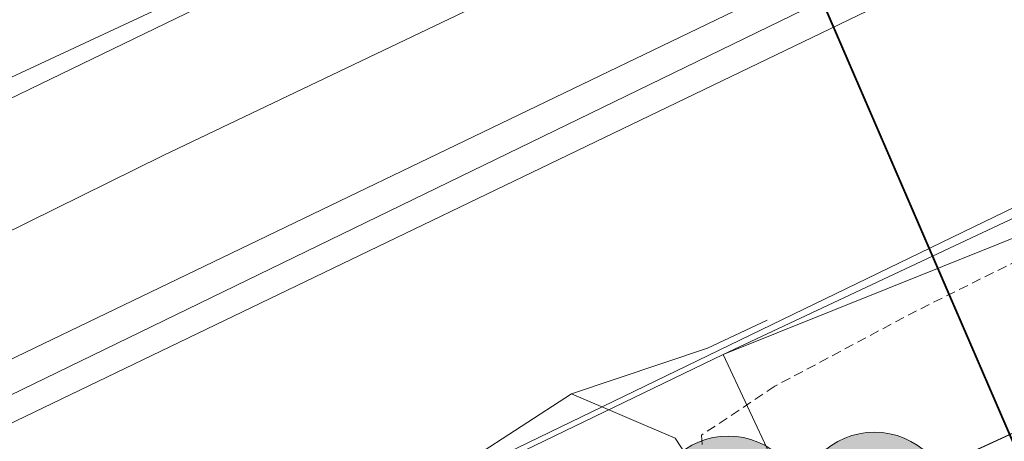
# Model space of a CAD drawing. Header units: metres. Extents: x 163543 to 168130, y 402678 to 405437.
# Tile 131 of 256: x 164752 to 164777, y 403559 to 403570. Entities that reach past the tile are written whole.
import ezdxf

# ---------------------------------------------------------------- set-up
doc = ezdxf.new("R2010")
doc.units = ezdxf.units.M
doc.linetypes.add('X-CA190022.004-UO-DTM inmeting_v0.1$0$DASHED2', pattern=[0.375, 0.25, -0.125])
doc.linetypes.add('X-CA190022.004-UO-TXT_Tekst 1op200$0$AL-TEKENBLADGRENS', pattern=[11.5, 2.5, -1.5, 1, -1.5, 1, -1.5, 2.5])
doc.layers.get('0').update_dxf_attribs({"lineweight": 25})
for name, color, linetype, lineweight in [('X-CA190022.004-UO-BGT_Ondergrond$0$GE_244_Taludlijn_Lijn_GEM', 253, 'Continuous', 9), ('X-CA190022.004-UO-BGT_Ondergrond$0$GE_251_SPRTrein_as_Lijn_GEM', 253, 'Continuous', 9), ('X-CA190022.004-UO-BGT_Ondergrond$0$GE_478_BTDGroenvoorziening_bosplantsoen_GEM', 253, 'Continuous', 9), ('X-CA190022.004-UO-BGT_Ondergrond$0$GE_479_BTDGroenvoorziening_grasenkruida_GEM', 253, 'Continuous', 9), ('X-CA190022.004-UO-BGT_Ondergrond$0$GE_504_WTDWaterloop_sloot_Vlak_GEM', 253, 'Continuous', 9), ('X-CA190022.004-UO-BGT_Ondergrond$0$GE_523_WTDGreppel_drogesloot_Vlak_GEM', 253, 'Continuous', 9), ('X-CA190022.004-UO-BGT_Ondergrond$0$GE_541_OWTOever_slootkant_Vlak_GEM', 253, 'Continuous', 9), ('X-CA190022.004-UO-DTM inmeting_v0.1$0$B-WE-AL-TOPOGRAFIE_CULTUURGRENS-G', 246, 'X-CA190022.004-UO-DTM inmeting_v0.1$0$DASHED2', 0), ('X-CA190022.004-UO-DTM inmeting_v0.1$0$B-WE-GW-TALUD_KRUIN-G', 246, 'Continuous', 0), ('X-CA190022.004-UO-DWM_Beplanting$0$B-WE-GR-BOOM-S AFKOMSTIG UIT BGT', 252, 'Continuous', 0), ('X-CA190022.004-UO-KAD_Percelen$0$B-WE-KG-GRENS_PERCEEL-GV', 150, 'Continuous', 9), ('X-CA190022.004-UO-TXT_Tekst 1op200$0$X-XX-AL-TEKENBLADGRENS-G', 7, 'X-CA190022.004-UO-TXT_Tekst 1op200$0$AL-TEKENBLADGRENS', 35)]:
    doc.layers.add(name, color=color, linetype=linetype, lineweight=lineweight)
doc.layers.add('X-CA190022.004-UO-DWM_Beplanting$0$B-WE-GR-BOOM-S AFKOMSTIG UIT BOMENBESTAND GEMEENTE', color=252, linetype='Continuous')
doc.layers.add('X-CA190022.004-UO-DWM_Beplanting$0$N-GV-GR-GRAS-A-200', color=7, linetype='Continuous')

# ---------------------------------------------------------------- blocks, each defined once
blk = doc.blocks.new('X-CA190022.004-UO-DWM_Beplanting$0$SGR-BOOM_01-SO')
at = {"linetype": 'ByBlock', "lineweight": 18}
h = blk.add_hatch(color=0, dxfattribs=at)
h.dxf.hatch_style = 1
edge = h.paths.add_edge_path()
edge.add_arc((0, 0), 0.25, 0, 360)
at = {"color": 0, "linetype": 'ByBlock', "lineweight": 18}
for radius in [2, 0.25]:
    blk.add_circle((0, 0), radius, dxfattribs=at)
blk = doc.blocks.new('X-CA190022.004-UO-DWM_Beplanting$0$IMGEOBoom')
at = {"transparency": 33554457}
h = blk.add_hatch(color=256, dxfattribs=at)
h.dxf.hatch_style = 1
edge = h.paths.add_edge_path()
edge.add_arc((0, 0), 100, 0, 360)
edge = h.paths.add_edge_path(flags=17)
edge.add_arc((0, 0), 12.5, 0, 360)
h = blk.add_hatch()
h.set_pattern_fill('ANGLE', color=256)
h.set_pattern_definition([(0, (0, 0), (0, 6.985), [5.08, -1.905]), (90, (0, 0), (-6.985, 4e-16), [5.08, -1.905])])
edge = h.paths.add_edge_path(flags=17)
edge.add_arc((0, 0), 12.5, 0, 360)
at = {"layer": 'X-CA190022.004-UO-DWM_Beplanting$0$N-GV-GR-GRAS-A-200'}
h = blk.add_hatch(color=256, dxfattribs=at)
h.dxf.hatch_style = 1
edge = h.paths.add_edge_path(flags=17)
edge.add_arc((0, 0), 12.5, 0, 360)
at = {"xscale": 50, "yscale": 50, "zscale": 50}
blk.add_blockref('X-CA190022.004-UO-DWM_Beplanting$0$SGR-BOOM_01-SO', (0, 0), dxfattribs=at)

msp = doc.modelspace()

# ---------------------------------------------------------------- linework, layer by layer
at = {"layer": 'X-CA190022.004-UO-BGT_Ondergrond$0$GE_244_Taludlijn_Lijn_GEM'}
msp.add_line((164788.57, 403569.97), (164770.122, 403561.314), dxfattribs=at)
at = {"layer": 'X-CA190022.004-UO-BGT_Ondergrond$0$GE_251_SPRTrein_as_Lijn_GEM'}
for p, q in [((164612.775, 403494.432), (164785.364, 403577.492)), ((164613.43, 403493.072), (164786.046, 403576.149)), ((164743.728, 403556.491), (164773.462, 403570.933))]:
    msp.add_line(p, q, dxfattribs=at)
at = {"layer": 'X-CA190022.004-UO-BGT_Ondergrond$0$GE_478_BTDGroenvoorziening_bosplantsoen_GEM', "flags": 128}
msp.add_lwpolyline([(164785.925, 403550.471), (164784.135, 403551.121), (164776.991, 403553.714), (164771.276, 403554.19), (164770.664, 403556.413), (164771.397, 403558.596), (164770.122, 403561.314), (164788.756, 403568.779)], dxfattribs=at)
at = {"layer": 'X-CA190022.004-UO-BGT_Ondergrond$0$GE_479_BTDGroenvoorziening_grasenkruida_GEM', "flags": 128}
for points in [[(164637.795, 403509.882), (164672.252, 403526.504), (164707.753, 403543.439), (164730.663, 403554.28), (164755.469, 403566.516), (164774.278, 403575.493), (164778.452, 403577.684), (164779.82, 403578.718), (164788.756, 403568.779), (164770.122, 403561.314)], [(164770.122, 403561.314), (164751.162, 403552.163), (164728.591, 403541.273), (164705.956, 403530.356), (164683.747, 403519.646), (164661.155, 403508.745), (164638.92, 403498.02)]]:
    msp.add_lwpolyline(points, dxfattribs=at)
at = {"layer": 'X-CA190022.004-UO-BGT_Ondergrond$0$GE_504_WTDWaterloop_sloot_Vlak_GEM', "flags": 128}
msp.add_lwpolyline([(164775.974, 403581.906), (164776.293, 403581.989), (164776.586, 403582.06), (164776.743, 403582.054), (164776.944, 403581.999), (164777.048, 403581.897), (164777.119, 403581.79), (164777.139, 403581.65), (164777.133, 403581.559), (164777.039, 403581.395), (164776.825, 403581.2), (164776.42, 403580.952), (164776.163, 403580.158), (164775.561, 403579.777), (164744.433, 403565.283), (164732.312, 403559.273), (164715.818, 403551.564), (164701.967, 403545.049), (164678.426, 403533.128), (164644.871, 403517.187)], dxfattribs=at)
at = {"layer": 'X-CA190022.004-UO-BGT_Ondergrond$0$GE_523_WTDGreppel_drogesloot_Vlak_GEM', "flags": 128}
msp.add_lwpolyline([(164707.718, 403526.866), (164685.598, 403516.649), (164662.351, 403505.436), (164640.44, 403494.868), (164631.326, 403490.472), (164629.806, 403493.624), (164638.92, 403498.02), (164661.155, 403508.745), (164683.747, 403519.646), (164705.956, 403530.356), (164728.591, 403541.273), (164751.162, 403552.163), (164770.122, 403561.314), (164771.397, 403558.596), (164753.889, 403548.503), (164707.718, 403526.866)], dxfattribs=at)
at = {"layer": 'X-CA190022.004-UO-BGT_Ondergrond$0$GE_541_OWTOever_slootkant_Vlak_GEM', "flags": 128}
for points in [[(164644.76, 403522.135), (164649.727, 403524.45), (164655.322, 403527.058), (164681.914, 403539.451), (164702.856, 403549.805), (164724.691, 403560.303), (164741.697, 403568.756), (164757.734, 403576.121), (164771.769, 403583.145), (164775.323, 403584.718), (164776.87, 403584.714), (164777.942, 403584.129), (164779.286, 403583.069), (164780.083, 403581.411), (164780.297, 403579.918), (164779.82, 403578.718), (164778.452, 403577.684), (164774.278, 403575.493), (164755.469, 403566.516), (164730.663, 403554.28), (164707.753, 403543.439), (164672.252, 403526.504), (164637.795, 403509.882)], [(164775.561, 403579.777), (164744.433, 403565.283), (164732.312, 403559.273), (164715.818, 403551.564), (164701.967, 403545.049), (164678.426, 403533.128), (164644.871, 403517.187)]]:
    msp.add_lwpolyline(points, dxfattribs=at)
at = {"layer": 'X-CA190022.004-UO-DTM inmeting_v0.1$0$B-WE-AL-TOPOGRAFIE_CULTUURGRENS-G'}
for p, q in [((164779.549, 403564.621, 9.864), (164775.184, 403562.457, 9.675)), ((164775.184, 403562.457, 9.675), (164771.475, 403560.482, 9.533)), ((164771.475, 403560.482, 9.533), (164769.557, 403559.206, 9.318)), ((164769.557, 403559.206, 9.318), (164769.648, 403557.837, 8.782))]:
    msp.add_line(p, q, dxfattribs=at)
at = {"layer": 'X-CA190022.004-UO-DTM inmeting_v0.1$0$B-WE-GW-TALUD_KRUIN-G'}
for points in [[(164769.709, 403561.481, 9.737), (164771.273, 403562.212, 9.738)], [(164769.709, 403561.481, 9.737), (164766.155, 403560.286, 9.812)], [(164781.277, 403553.616, 9.375), (164778.24, 403555.168, 9.354), (164774.504, 403556.134, 9.291), (164771.713, 403556.785, 9.202), (164770.3, 403556.947, 9.004), (164768.871, 403559.127, 9.023), (164766.155, 403560.286, 9.812), (164763.518, 403558.572, 9.781), (164759.643, 403556.665, 9.754), (164754.952, 403554.568, 9.728)]]:
    msp.add_polyline3d(points, dxfattribs=at)
at = {"layer": 'X-CA190022.004-UO-KAD_Percelen$0$B-WE-KG-GRENS_PERCEEL-GV', "flags": 128}
for points in [[(164595.838, 403501.354), (164555.326, 403482.367), (164489.137, 403451.001), (164492.811, 403446.689), (164487.569, 403444.164), (164476.902, 403439.143), (164474.656, 403438.052), (164469.708, 403435.65), (164459.04, 403430.474), (164460.276, 403427.915), (164478.654, 403436.809), (164549.795, 403471.239), (164610.094, 403500.047), (164740.684, 403562.794), (164887.38, 403633.726), (164885.502, 403637.729), (164830.972, 403611.838), (164787.129, 403591.173), (164774.865, 403585.072), (164771.579, 403589.482), (164763.848, 403582.954), (164722.665, 403561.134), (164654.869, 403529.019)], [(164460.276, 403427.915), (164466.349, 403415.367), (164487.883, 403425.722), (164496.111, 403429.679), (164555.855, 403458.619), (164593.206, 403476.41), (164588.97, 403485.217), (164612.074, 403496.328), (164616.314, 403487.512), (164746.772, 403550.188), (164893.326, 403621.049), (164887.38, 403633.726), (164740.684, 403562.794), (164610.094, 403500.047), (164549.795, 403471.239), (164478.654, 403436.809)], [(164468.748, 403410.406), (164486.08, 403417.995), (164492.111, 403420.636), (164493.855, 403418.592), (164495.298, 403416.903), (164503.089, 403421.185), (164615.905, 403478.304), (164662.782, 403501.158), (164772.136, 403553.829), (164770.057, 403555.749), (164790.783, 403565.26), (164789.551, 403566.923), (164799.538, 403571.715), (164894.973, 403617.537), (164893.326, 403621.049), (164746.772, 403550.188), (164616.314, 403487.512), (164616.456, 403487.216), (164593.352, 403476.106), (164593.206, 403476.41), (164555.855, 403458.619), (164496.111, 403429.679), (164487.883, 403425.722), (164466.349, 403415.367)], [(164615.905, 403478.304), (164503.089, 403421.185), (164504.937, 403419.149), (164510.499, 403421.842), (164619.909, 403474.821), (164758.78, 403541.048), (164766.236, 403544.544), (164771.263, 403545.786), (164774.138, 403545.724), (164787.928, 403542.792), (164789.839, 403542.878), (164793.081, 403543.524), (164802.649, 403548.73), (164790.783, 403565.26), (164770.057, 403555.749), (164772.136, 403553.829), (164662.782, 403501.158)]]:
    msp.add_lwpolyline(points, close=True, dxfattribs=at)
at = {"layer": 'X-CA190022.004-UO-TXT_Tekst 1op200$0$X-XX-AL-TEKENBLADGRENS-G', "const_width": 0.05, "flags": 128}
msp.add_lwpolyline([(164790.767, 403528.837), (164770.285, 403576.174)], dxfattribs=at)

# ---------------------------------------------------------------- block references
at = {"layer": 'X-CA190022.004-UO-DWM_Beplanting$0$B-WE-GR-BOOM-S AFKOMSTIG UIT BGT', "xscale": 0.02, "yscale": 0.02, "zscale": 0.02}
for p in [(164770.256, 403557.181), (164774.081, 403557.283)]:
    msp.add_blockref('X-CA190022.004-UO-DWM_Beplanting$0$IMGEOBoom', p, dxfattribs=at)
at = {"layer": 'X-CA190022.004-UO-DWM_Beplanting$0$B-WE-GR-BOOM-S AFKOMSTIG UIT BOMENBESTAND GEMEENTE', "xscale": 0.02, "yscale": 0.02, "zscale": 0.02}
for p in [(164770.256, 403557.181), (164774.081, 403557.283)]:
    msp.add_blockref('X-CA190022.004-UO-DWM_Beplanting$0$IMGEOBoom', p, dxfattribs=at)

doc.saveas('drawing.dxf')
